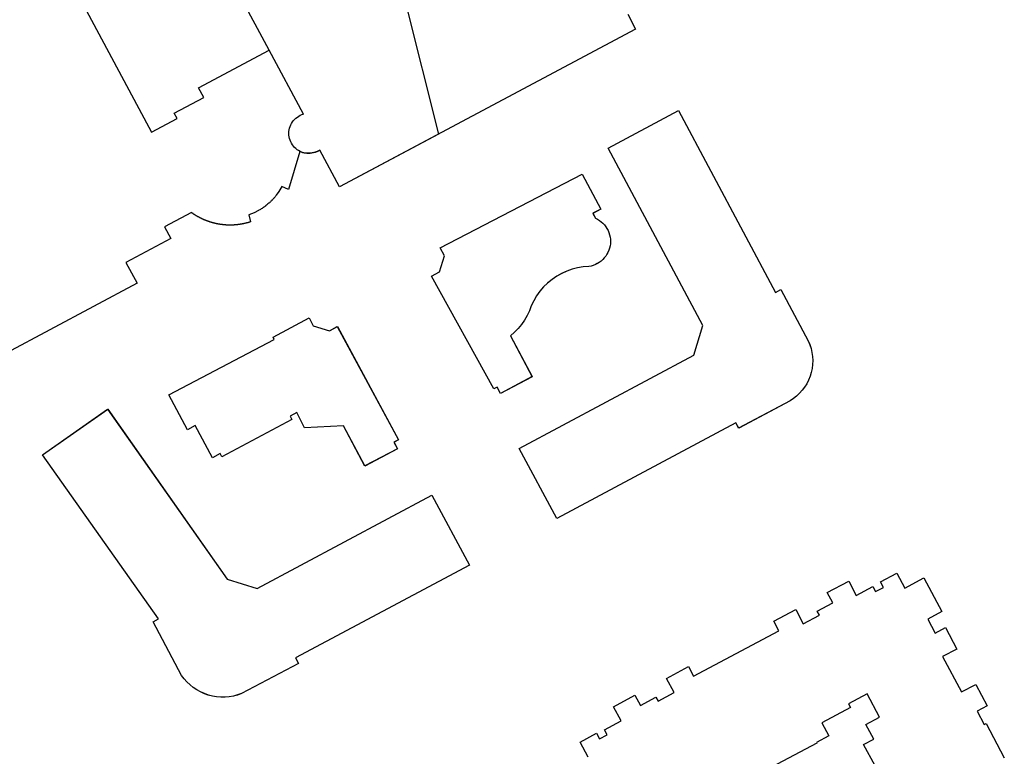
# Model space of a CAD drawing. Header units: inches. Extents: x 480978 to 483416, y 5454526 to 5457823.
# Tile 27 of 54: x 481948 to 482113, y 5456341 to 5456464. Entities that reach past the tile are written whole.
import ezdxf

# ---------------------------------------------------------------- set-up
doc = ezdxf.new("R2010")
doc.units = ezdxf.units.IN
doc.header["$MEASUREMENT"] = 0
for name, color, linetype in [('ubcv_building_records', 10, 'Continuous'), ('ubcv_buildings', 10, 'Continuous'), ('ubcv_subbuildings', 10, 'Continuous')]:
    doc.layers.add(name, color=color, linetype=linetype)

# ---------------------------------------------------------------- blocks, each defined once
blk = doc.blocks.new('ubcv_campus_buildings_ACAD_1_FMEBLOCK105')
at = {"layer": 'ubcv_buildings'}
for points in [[(178.06, 72.44), (178.94, 72.91), (183.53, 64.32), (183.79, 63.69), (183.99, 63.05), (184.14, 62.39), (184.24, 61.73), (184.27, 61.05), (184.25, 60.38), (184.17, 59.71), (184.03, 59.05), (183.83, 58.4), (183.58, 57.78), (183.27, 57.17), (182.92, 56.6), (182.51, 56.06), (182.07, 55.56), (181.57, 55.09), (181.04, 54.67), (180.48, 54.3), (171.88, 49.71), (171.41, 50.6), (141.43, 34.59), (135.16, 46.34), (164.39, 61.94), (165.91, 66.92), (150.07, 96.6), (161.82, 102.87)], [(145.69, 92.25), (148.81, 86.4), (147.48, 85.68), (147.92, 84.86), (148.25, 84.69), (148.57, 84.49), (148.87, 84.27), (149.15, 84.01), (149.41, 83.74), (149.64, 83.44), (149.85, 83.13), (150.02, 82.79), (150.17, 82.45), (150.28, 82.09), (150.36, 81.72), (150.41, 81.35), (150.43, 80.97), (150.41, 80.6), (150.36, 80.22), (150.27, 79.86), (150.16, 79.5), (150.01, 79.15), (149.83, 78.82), (149.63, 78.5), (149.4, 78.21), (149.14, 77.93), (148.86, 77.68), (148.55, 77.46), (148.23, 77.26), (147.9, 77.1), (147.54, 76.96), (147.18, 76.85), (146.81, 76.78), (145.87, 76.71), (144.94, 76.56), (144.02, 76.32), (143.13, 76.01), (142.26, 75.62), (141.44, 75.16), (140.65, 74.62), (139.92, 74.02), (139.24, 73.36), (138.63, 72.65), (138.07, 71.88), (137.59, 71.06), (137.18, 70.21), (136.87, 69.38), (136.49, 68.58), (136.04, 67.82), (135.53, 67.09), (134.97, 66.41), (134.35, 65.78), (133.68, 65.2), (137.34, 58.34), (132.04, 55.52), (131.47, 56.58), (130.92, 56.28), (120.5, 75.18), (121.82, 75.88), (122.64, 78.59), (121.94, 79.91)], [(76.53, 55.31), (94.18, 64.58), (93.97, 64.97), (100, 68.18), (100.7, 66.86), (103.41, 66.04), (104.73, 66.74), (114.98, 47.77), (114.21, 47.37), (114.79, 46.29), (109.34, 43.38), (105.75, 50.13), (99.22, 49.77), (97.97, 52.32), (96.82, 51.71), (97.1, 51.18), (85.4, 44.93), (85.11, 45.46), (83.82, 44.77), (80.94, 50.16), (79.65, 49.46)], [(120.56, 38.53), (126.85, 26.79), (97.72, 11.28), (98.23, 10.33), (88.69, 5.29), (88.02, 5.05), (87.34, 4.87), (86.64, 4.75), (85.94, 4.69), (85.23, 4.69), (84.53, 4.75), (83.83, 4.86), (83.14, 5.04), (82.48, 5.27), (81.83, 5.57), (81.21, 5.91), (80.63, 6.3), (80.08, 6.75), (79.56, 7.24), (79.1, 7.77), (78.68, 8.34), (73.91, 17.3), (74.81, 17.78), (55.4, 45.26), (66.3, 52.9), (86.31, 24.42), (91.3, 22.91)]]:
    blk.add_lwpolyline(points, close=True, dxfattribs=at)

msp = doc.modelspace()

# ---------------------------------------------------------------- linework, layer by layer
at = {"layer": 'ubcv_building_records'}
for points in [[(481951.41, 5456480.74), (481970.22, 5456445.5), (481974.51, 5456447.78), (481974.04, 5456448.65), (481978.98, 5456451.28), (481978.12, 5456452.89), (481989.95, 5456459.2), (481984.93, 5456468.59)], [(482049.91, 5456465.22), (482051.23, 5456462.75), (482001.7, 5456436.32), (481998.42, 5456442.47), (481998.34, 5456442.42), (481998.25, 5456442.38), (481998.16, 5456442.33), (481998.07, 5456442.29), (481997.97, 5456442.26), (481997.88, 5456442.22), (481997.79, 5456442.19), (481997.7, 5456442.15), (481997.6, 5456442.13), (481997.51, 5456442.1), (481997.41, 5456442.07), (481997.31, 5456442.05), (481997.22, 5456442.03), (481997.12, 5456442.01), (481997.02, 5456442), (481996.92, 5456441.98), (481996.82, 5456441.97), (481996.73, 5456441.97), (481996.63, 5456441.96), (481996.53, 5456441.96), (481996.43, 5456441.95), (481996.33, 5456441.95), (481996.23, 5456441.96), (481996.13, 5456441.96), (481996.03, 5456441.97), (481995.93, 5456441.98), (481995.84, 5456441.99), (481995.74, 5456442.01), (481995.64, 5456442.03), (481995.58, 5456442.04), (481995.07, 5456442.23), (481993.15, 5456435.91), (481992.04, 5456436.37), (481991.55, 5456435.54), (481991.11, 5456434.93), (481991.05, 5456434.85), (481990.99, 5456434.77), (481990.93, 5456434.69), (481990.76, 5456434.5), (481990.73, 5456434.46), (481990.67, 5456434.39), (481990.63, 5456434.35), (481990.6, 5456434.31), (481990.53, 5456434.24), (481990.46, 5456434.17), (481990.43, 5456434.13), (481990.39, 5456434.1), (481990.32, 5456434.02), (481990.29, 5456433.99), (481990.21, 5456433.92), (481990.14, 5456433.85), (481990.07, 5456433.78), (481990, 5456433.71), (481989.96, 5456433.68), (481989.88, 5456433.61), (481989.85, 5456433.58), (481989.73, 5456433.48), (481989.66, 5456433.41), (481989.58, 5456433.35), (481989.54, 5456433.32), (481989.46, 5456433.25), (481989.34, 5456433.16), (481989.3, 5456433.13), (481989.18, 5456433.04), (481989.14, 5456433.01), (481989.06, 5456432.95), (481989.02, 5456432.92), (481988.94, 5456432.87), (481988.9, 5456432.84), (481988.86, 5456432.81), (481988.73, 5456432.73), (481988.6, 5456432.65), (481988.52, 5456432.59), (481988.48, 5456432.57), (481988.35, 5456432.49), (481988.22, 5456432.41), (481988.13, 5456432.36), (481987.41, 5456432), (481986.51, 5456431.65), (481986.81, 5456430.48), (481986.76, 5456430.47), (481986.71, 5456430.45), (481986.66, 5456430.43), (481986.61, 5456430.42), (481986.56, 5456430.4), (481986.5, 5456430.39), (481986.45, 5456430.37), (481986.4, 5456430.36), (481986.35, 5456430.34), (481986.3, 5456430.33), (481986.25, 5456430.31), (481986.19, 5456430.3), (481986.14, 5456430.29), (481986.09, 5456430.27), (481986.04, 5456430.26), (481985.99, 5456430.25), (481985.94, 5456430.24), (481985.88, 5456430.22), (481985.83, 5456430.21), (481985.78, 5456430.2), (481985.73, 5456430.19), (481985.67, 5456430.18), (481985.62, 5456430.17), (481985.57, 5456430.15), (481985.52, 5456430.14), (481985.46, 5456430.13), (481985.41, 5456430.12), (481985.36, 5456430.11), (481985.31, 5456430.1), (481985.25, 5456430.09), (481985.2, 5456430.09), (481985.15, 5456430.08), (481985.09, 5456430.07), (481985.04, 5456430.06), (481984.99, 5456430.05), (481984.94, 5456430.04), (481984.88, 5456430.04), (481984.83, 5456430.03), (481984.78, 5456430.02), (481984.72, 5456430.02), (481984.67, 5456430.01), (481984.62, 5456430), (481984.56, 5456430), (481984.51, 5456429.99), (481984.46, 5456429.99), (481984.4, 5456429.98), (481984.35, 5456429.98), (481984.3, 5456429.97), (481984.24, 5456429.97), (481984.19, 5456429.96), (481984.14, 5456429.96), (481984.08, 5456429.96), (481984.03, 5456429.95), (481983.98, 5456429.95), (481983.92, 5456429.95), (481983.87, 5456429.95), (481983.82, 5456429.94), (481983.76, 5456429.94), (481983.71, 5456429.94), (481983.65, 5456429.94), (481983.6, 5456429.94), (481983.55, 5456429.94), (481983.49, 5456429.93), (481983.44, 5456429.93), (481983.39, 5456429.93), (481983.33, 5456429.93), (481983.28, 5456429.93), (481983.23, 5456429.94), (481983.17, 5456429.94), (481983.12, 5456429.94), (481983.07, 5456429.94), (481983.01, 5456429.94), (481982.96, 5456429.94), (481982.9, 5456429.94), (481982.85, 5456429.95), (481982.8, 5456429.95), (481982.74, 5456429.95), (481982.69, 5456429.96), (481982.64, 5456429.96), (481982.58, 5456429.96), (481982.53, 5456429.97), (481982.48, 5456429.97), (481982.42, 5456429.98), (481982.37, 5456429.98), (481982.32, 5456429.99), (481982.26, 5456429.99), (481982.21, 5456430), (481982.16, 5456430), (481982.1, 5456430.01), (481982.05, 5456430.02), (481982, 5456430.02), (481981.94, 5456430.03), (481981.89, 5456430.04), (481981.84, 5456430.04), (481981.79, 5456430.05), (481981.73, 5456430.06), (481981.68, 5456430.07), (481981.63, 5456430.08), (481981.57, 5456430.08), (481981.52, 5456430.09), (481981.47, 5456430.1), (481981.42, 5456430.11), (481981.36, 5456430.12), (481981.31, 5456430.13), (481981.26, 5456430.14), (481981.2, 5456430.15), (481981.15, 5456430.16), (481981.1, 5456430.17), (481981.05, 5456430.19), (481981, 5456430.2), (481980.94, 5456430.21), (481980.89, 5456430.22), (481980.84, 5456430.23), (481980.79, 5456430.25), (481980.73, 5456430.26), (481980.68, 5456430.27), (481980.63, 5456430.29), (481980.58, 5456430.3), (481980.53, 5456430.31), (481980.48, 5456430.33), (481980.42, 5456430.34), (481980.37, 5456430.36), (481980.32, 5456430.37), (481980.27, 5456430.39), (481980.22, 5456430.4), (481980.17, 5456430.42), (481980.12, 5456430.43), (481980.06, 5456430.45), (481980.01, 5456430.46), (481979.96, 5456430.48), (481979.91, 5456430.5), (481979.86, 5456430.52), (481979.81, 5456430.53), (481979.76, 5456430.55), (481979.71, 5456430.57), (481979.66, 5456430.59), (481979.61, 5456430.6), (481979.56, 5456430.62), (481979.51, 5456430.64), (481979.46, 5456430.66), (481979.41, 5456430.68), (481979.36, 5456430.7), (481979.31, 5456430.72), (481979.26, 5456430.74), (481979.21, 5456430.76), (481979.16, 5456430.78), (481979.11, 5456430.8), (481979.06, 5456430.82), (481979.01, 5456430.84), (481978.96, 5456430.86), (481978.91, 5456430.89), (481978.86, 5456430.91), (481978.82, 5456430.93), (481978.77, 5456430.95), (481978.72, 5456430.98), (481978.67, 5456431), (481978.62, 5456431.02), (481978.57, 5456431.04), (481978.53, 5456431.07), (481978.48, 5456431.09), (481978.43, 5456431.12), (481978.38, 5456431.14), (481978.33, 5456431.16), (481978.29, 5456431.19), (481978.24, 5456431.21), (481978.19, 5456431.24), (481978.14, 5456431.27), (481978.1, 5456431.29), (481978.05, 5456431.32), (481978, 5456431.34), (481977.96, 5456431.37), (481977.91, 5456431.4), (481977.86, 5456431.42), (481977.82, 5456431.45), (481977.77, 5456431.48), (481977.73, 5456431.5), (481977.68, 5456431.53), (481977.63, 5456431.56), (481977.59, 5456431.59), (481977.54, 5456431.62), (481977.5, 5456431.65), (481977.45, 5456431.67), (481977.41, 5456431.7), (481977.36, 5456431.73), (481977.32, 5456431.76), (481977.27, 5456431.79), (481977.23, 5456431.82), (481977.19, 5456431.85), (481977.14, 5456431.88), (481977.1, 5456431.91), (481977.05, 5456431.94), (481977.01, 5456431.97), (481976.97, 5456432.01), (481976.92, 5456432.04), (481972.42, 5456429.63), (481973.45, 5456427.7), (481965.96, 5456423.7), (481967.83, 5456420.2), (481931.24, 5456400.67)], [(482043.29, 5456340.89), (482041.95, 5456343.4), (482044.68, 5456344.86), (482045.19, 5456343.92), (482046.49, 5456344.61), (482046.03, 5456345.46), (482048.81, 5456346.95), (482047.54, 5456349.32), (482051.13, 5456351.24), (482052.04, 5456349.53), (482054.64, 5456350.92), (482055, 5456350.25), (482057.68, 5456351.68), (482056.42, 5456354.06), (482060.09, 5456356.02), (482060.95, 5456354.41), (482075.21, 5456362.01), (482074.34, 5456363.63), (482078.02, 5456365.59), (482079.29, 5456363.21), (482081.98, 5456364.65), (482081.62, 5456365.32), (482084.22, 5456366.71), (482083.31, 5456368.41), (482086.89, 5456370.33), (482088.16, 5456367.95), (482090.94, 5456369.43), (482091.39, 5456368.58), (482092.69, 5456369.28), (482092.19, 5456370.22), (482094.92, 5456371.68), (482096.26, 5456369.17), (482099.49, 5456370.89), (482102.5, 5456365.24), (482100.13, 5456363.97), (482101.37, 5456361.64), (482103.08, 5456362.55), (482104.99, 5456358.97), (482102.61, 5456357.7), (482105.77, 5456351.78), (482108.15, 5456353.05), (482110.06, 5456349.47), (482108.36, 5456348.56), (482109.55, 5456346.32), (482109.87, 5456346.48), (482112.93, 5456340.75)], [(482091.31, 5456339.4), (482089.39, 5456342.98), (482091.09, 5456343.89), (482089.78, 5456346.36), (482092.06, 5456347.58), (482089.98, 5456351.48), (482086.85, 5456349.8), (482087.18, 5456349.17), (482082.39, 5456346.61), (482083.56, 5456344.42), (482081.49, 5456343.31), (482081.54, 5456343.22), (482073.04, 5456338.69)]]:
    msp.add_lwpolyline(points, dxfattribs=at)
for points in [[(482074.66, 5456418.66), (482075.54, 5456419.13), (482080.13, 5456410.54), (482080.39, 5456409.92), (482080.6, 5456409.27), (482080.75, 5456408.62), (482080.84, 5456407.95), (482080.88, 5456407.27), (482080.85, 5456406.6), (482080.77, 5456405.93), (482080.63, 5456405.27), (482080.43, 5456404.62), (482080.18, 5456404), (482079.88, 5456403.39), (482079.52, 5456402.82), (482079.12, 5456402.28), (482078.67, 5456401.78), (482078.18, 5456401.31), (482077.65, 5456400.9), (482077.09, 5456400.52), (482068.49, 5456395.94), (482068.02, 5456396.82), (482038.03, 5456380.81), (482031.76, 5456392.56), (482061, 5456408.16), (482062.51, 5456413.15), (482046.67, 5456442.82), (482058.42, 5456449.09)], [(482042.3, 5456438.47), (482045.42, 5456432.62), (482044.08, 5456431.91), (482044.52, 5456431.08), (482044.86, 5456430.91), (482045.18, 5456430.71), (482045.48, 5456430.49), (482045.76, 5456430.24), (482046.01, 5456429.96), (482046.25, 5456429.66), (482046.45, 5456429.35), (482046.62, 5456429.02), (482046.77, 5456428.67), (482046.88, 5456428.31), (482046.97, 5456427.94), (482047.01, 5456427.57), (482047.03, 5456427.19), (482047.01, 5456426.82), (482046.96, 5456426.44), (482046.88, 5456426.08), (482046.76, 5456425.72), (482046.61, 5456425.37), (482046.44, 5456425.04), (482046.23, 5456424.73), (482046, 5456424.43), (482045.74, 5456424.16), (482045.46, 5456423.91), (482045.16, 5456423.68), (482044.84, 5456423.49), (482044.5, 5456423.32), (482044.15, 5456423.18), (482043.79, 5456423.08), (482043.42, 5456423), (482042.47, 5456422.93), (482041.54, 5456422.78), (482040.62, 5456422.55), (482039.73, 5456422.23), (482038.87, 5456421.84), (482038.04, 5456421.38), (482037.26, 5456420.85), (482036.53, 5456420.25), (482035.85, 5456419.59), (482035.23, 5456418.87), (482034.68, 5456418.1), (482034.2, 5456417.28), (482033.79, 5456416.43), (482033.47, 5456415.6), (482033.09, 5456414.8), (482032.64, 5456414.04), (482032.14, 5456413.31), (482031.57, 5456412.63), (482030.95, 5456412), (482030.28, 5456411.42), (482033.94, 5456404.57), (482028.64, 5456401.74), (482028.08, 5456402.8), (482027.53, 5456402.51), (482017.1, 5456421.4), (482018.43, 5456422.1), (482019.25, 5456424.81), (482018.54, 5456426.13)], [(481973.13, 5456401.53), (481990.78, 5456410.81), (481990.58, 5456411.19), (481996.6, 5456414.4), (481997.31, 5456413.08), (482000.01, 5456412.26), (482001.34, 5456412.96), (482011.59, 5456394), (482010.82, 5456393.59), (482011.39, 5456392.51), (482005.95, 5456389.61), (482002.35, 5456396.35), (481995.83, 5456396), (481994.57, 5456398.54), (481993.42, 5456397.93), (481993.7, 5456397.4), (481982, 5456391.15), (481981.72, 5456391.68), (481980.42, 5456390.99), (481977.55, 5456396.38), (481976.25, 5456395.69)], [(482017.17, 5456384.75), (482023.45, 5456373.01), (481994.32, 5456357.5), (481994.84, 5456356.55), (481985.29, 5456351.51), (481984.63, 5456351.28), (481983.94, 5456351.1), (481983.25, 5456350.97), (481982.54, 5456350.91), (481981.83, 5456350.91), (481981.13, 5456350.97), (481980.43, 5456351.09), (481979.75, 5456351.26), (481979.08, 5456351.5), (481978.43, 5456351.79), (481977.82, 5456352.13), (481977.23, 5456352.53), (481976.68, 5456352.97), (481976.17, 5456353.46), (481975.7, 5456353.99), (481975.28, 5456354.56), (481970.52, 5456363.52), (481971.41, 5456364), (481952, 5456391.48), (481962.91, 5456399.12), (481982.92, 5456370.64), (481987.9, 5456369.13)]]:
    msp.add_lwpolyline(points, close=True, dxfattribs=at)
at = {"layer": 'ubcv_buildings'}
for points in [[(481951.41, 5456480.74), (481970.22, 5456445.5), (481974.51, 5456447.78), (481974.04, 5456448.65), (481978.98, 5456451.28), (481978.12, 5456452.89), (481989.95, 5456459.2), (481984.93, 5456468.59)], [(482049.91, 5456465.22), (482051.23, 5456462.75), (482001.7, 5456436.32), (481998.42, 5456442.47), (481998.34, 5456442.42), (481998.25, 5456442.38), (481998.16, 5456442.33), (481998.07, 5456442.29), (481997.97, 5456442.26), (481997.88, 5456442.22), (481997.79, 5456442.19), (481997.7, 5456442.15), (481997.6, 5456442.13), (481997.51, 5456442.1), (481997.41, 5456442.07), (481997.31, 5456442.05), (481997.22, 5456442.03), (481997.12, 5456442.01), (481997.02, 5456442), (481996.92, 5456441.98), (481996.82, 5456441.97), (481996.73, 5456441.97), (481996.63, 5456441.96), (481996.53, 5456441.96), (481996.43, 5456441.95), (481996.33, 5456441.95), (481996.23, 5456441.96), (481996.13, 5456441.96), (481996.03, 5456441.97), (481995.93, 5456441.98), (481995.84, 5456441.99), (481995.74, 5456442.01), (481995.64, 5456442.03), (481995.58, 5456442.04), (481995.07, 5456442.23), (481993.15, 5456435.91), (481992.04, 5456436.37), (481991.55, 5456435.54), (481991.11, 5456434.93), (481991.05, 5456434.85), (481990.99, 5456434.77), (481990.93, 5456434.69), (481990.76, 5456434.5), (481990.73, 5456434.46), (481990.67, 5456434.39), (481990.63, 5456434.35), (481990.6, 5456434.31), (481990.53, 5456434.24), (481990.46, 5456434.17), (481990.43, 5456434.13), (481990.39, 5456434.1), (481990.32, 5456434.02), (481990.29, 5456433.99), (481990.21, 5456433.92), (481990.14, 5456433.85), (481990.07, 5456433.78), (481990, 5456433.71), (481989.96, 5456433.68), (481989.88, 5456433.61), (481989.85, 5456433.58), (481989.73, 5456433.48), (481989.66, 5456433.41), (481989.58, 5456433.35), (481989.54, 5456433.32), (481989.46, 5456433.25), (481989.34, 5456433.16), (481989.3, 5456433.13), (481989.18, 5456433.04), (481989.14, 5456433.01), (481989.06, 5456432.95), (481989.02, 5456432.92), (481988.94, 5456432.87), (481988.9, 5456432.84), (481988.86, 5456432.81), (481988.73, 5456432.73), (481988.6, 5456432.65), (481988.52, 5456432.59), (481988.48, 5456432.57), (481988.35, 5456432.49), (481988.22, 5456432.41), (481988.13, 5456432.36), (481987.41, 5456432), (481986.51, 5456431.65), (481986.81, 5456430.48), (481986.76, 5456430.47), (481986.71, 5456430.45), (481986.66, 5456430.43), (481986.61, 5456430.42), (481986.56, 5456430.4), (481986.5, 5456430.39), (481986.45, 5456430.37), (481986.4, 5456430.36), (481986.35, 5456430.34), (481986.3, 5456430.33), (481986.25, 5456430.31), (481986.19, 5456430.3), (481986.14, 5456430.29), (481986.09, 5456430.27), (481986.04, 5456430.26), (481985.99, 5456430.25), (481985.94, 5456430.24), (481985.88, 5456430.22), (481985.83, 5456430.21), (481985.78, 5456430.2), (481985.73, 5456430.19), (481985.67, 5456430.18), (481985.62, 5456430.17), (481985.57, 5456430.15), (481985.52, 5456430.14), (481985.46, 5456430.13), (481985.41, 5456430.12), (481985.36, 5456430.11), (481985.31, 5456430.1), (481985.25, 5456430.09), (481985.2, 5456430.09), (481985.15, 5456430.08), (481985.09, 5456430.07), (481985.04, 5456430.06), (481984.99, 5456430.05), (481984.94, 5456430.04), (481984.88, 5456430.04), (481984.83, 5456430.03), (481984.78, 5456430.02), (481984.72, 5456430.02), (481984.67, 5456430.01), (481984.62, 5456430), (481984.56, 5456430), (481984.51, 5456429.99), (481984.46, 5456429.99), (481984.4, 5456429.98), (481984.35, 5456429.98), (481984.3, 5456429.97), (481984.24, 5456429.97), (481984.19, 5456429.96), (481984.14, 5456429.96), (481984.08, 5456429.96), (481984.03, 5456429.95), (481983.98, 5456429.95), (481983.92, 5456429.95), (481983.87, 5456429.95), (481983.82, 5456429.94), (481983.76, 5456429.94), (481983.71, 5456429.94), (481983.65, 5456429.94), (481983.6, 5456429.94), (481983.55, 5456429.94), (481983.49, 5456429.93), (481983.44, 5456429.93), (481983.39, 5456429.93), (481983.33, 5456429.93), (481983.28, 5456429.93), (481983.23, 5456429.94), (481983.17, 5456429.94), (481983.12, 5456429.94), (481983.07, 5456429.94), (481983.01, 5456429.94), (481982.96, 5456429.94), (481982.9, 5456429.94), (481982.85, 5456429.95), (481982.8, 5456429.95), (481982.74, 5456429.95), (481982.69, 5456429.96), (481982.64, 5456429.96), (481982.58, 5456429.96), (481982.53, 5456429.97), (481982.48, 5456429.97), (481982.42, 5456429.98), (481982.37, 5456429.98), (481982.32, 5456429.99), (481982.26, 5456429.99), (481982.21, 5456430), (481982.16, 5456430), (481982.1, 5456430.01), (481982.05, 5456430.02), (481982, 5456430.02), (481981.94, 5456430.03), (481981.89, 5456430.04), (481981.84, 5456430.04), (481981.79, 5456430.05), (481981.73, 5456430.06), (481981.68, 5456430.07), (481981.63, 5456430.08), (481981.57, 5456430.08), (481981.52, 5456430.09), (481981.47, 5456430.1), (481981.42, 5456430.11), (481981.36, 5456430.12), (481981.31, 5456430.13), (481981.26, 5456430.14), (481981.2, 5456430.15), (481981.15, 5456430.16), (481981.1, 5456430.17), (481981.05, 5456430.19), (481981, 5456430.2), (481980.94, 5456430.21), (481980.89, 5456430.22), (481980.84, 5456430.23), (481980.79, 5456430.25), (481980.73, 5456430.26), (481980.68, 5456430.27), (481980.63, 5456430.29), (481980.58, 5456430.3), (481980.53, 5456430.31), (481980.48, 5456430.33), (481980.42, 5456430.34), (481980.37, 5456430.36), (481980.32, 5456430.37), (481980.27, 5456430.39), (481980.22, 5456430.4), (481980.17, 5456430.42), (481980.12, 5456430.43), (481980.06, 5456430.45), (481980.01, 5456430.46), (481979.96, 5456430.48), (481979.91, 5456430.5), (481979.86, 5456430.52), (481979.81, 5456430.53), (481979.76, 5456430.55), (481979.71, 5456430.57), (481979.66, 5456430.59), (481979.61, 5456430.6), (481979.56, 5456430.62), (481979.51, 5456430.64), (481979.46, 5456430.66), (481979.41, 5456430.68), (481979.36, 5456430.7), (481979.31, 5456430.72), (481979.26, 5456430.74), (481979.21, 5456430.76), (481979.16, 5456430.78), (481979.11, 5456430.8), (481979.06, 5456430.82), (481979.01, 5456430.84), (481978.96, 5456430.86), (481978.91, 5456430.89), (481978.86, 5456430.91), (481978.82, 5456430.93), (481978.77, 5456430.95), (481978.72, 5456430.98), (481978.67, 5456431), (481978.62, 5456431.02), (481978.57, 5456431.04), (481978.53, 5456431.07), (481978.48, 5456431.09), (481978.43, 5456431.12), (481978.38, 5456431.14), (481978.33, 5456431.16), (481978.29, 5456431.19), (481978.24, 5456431.21), (481978.19, 5456431.24), (481978.14, 5456431.27), (481978.1, 5456431.29), (481978.05, 5456431.32), (481978, 5456431.34), (481977.96, 5456431.37), (481977.91, 5456431.4), (481977.86, 5456431.42), (481977.82, 5456431.45), (481977.77, 5456431.48), (481977.73, 5456431.5), (481977.68, 5456431.53), (481977.63, 5456431.56), (481977.59, 5456431.59), (481977.54, 5456431.62), (481977.5, 5456431.65), (481977.45, 5456431.67), (481977.41, 5456431.7), (481977.36, 5456431.73), (481977.32, 5456431.76), (481977.27, 5456431.79), (481977.23, 5456431.82), (481977.19, 5456431.85), (481977.14, 5456431.88), (481977.1, 5456431.91), (481977.05, 5456431.94), (481977.01, 5456431.97), (481976.97, 5456432.01), (481976.92, 5456432.04), (481972.42, 5456429.63), (481973.45, 5456427.7), (481965.96, 5456423.7), (481967.83, 5456420.2), (481931.24, 5456400.67)], [(482043.29, 5456340.89), (482041.95, 5456343.4), (482044.68, 5456344.86), (482045.19, 5456343.92), (482046.49, 5456344.61), (482046.03, 5456345.46), (482048.81, 5456346.95), (482047.54, 5456349.32), (482051.13, 5456351.24), (482052.04, 5456349.53), (482054.64, 5456350.92), (482055, 5456350.25), (482057.68, 5456351.68), (482056.42, 5456354.06), (482060.09, 5456356.02), (482060.95, 5456354.41), (482075.21, 5456362.01), (482074.34, 5456363.63), (482078.02, 5456365.59), (482079.29, 5456363.21), (482081.98, 5456364.65), (482081.62, 5456365.32), (482084.22, 5456366.71), (482083.31, 5456368.41), (482086.89, 5456370.33), (482088.16, 5456367.95), (482090.94, 5456369.43), (482091.39, 5456368.58), (482092.69, 5456369.28), (482092.19, 5456370.22), (482094.92, 5456371.68), (482096.26, 5456369.17), (482099.49, 5456370.89), (482102.5, 5456365.24), (482100.13, 5456363.97), (482101.37, 5456361.64), (482103.08, 5456362.55), (482104.99, 5456358.97), (482102.61, 5456357.7), (482105.77, 5456351.78), (482108.15, 5456353.05), (482110.06, 5456349.47), (482108.36, 5456348.56), (482109.55, 5456346.32), (482109.87, 5456346.48), (482112.93, 5456340.75)], [(482091.31, 5456339.4), (482089.39, 5456342.98), (482091.09, 5456343.89), (482089.78, 5456346.36), (482092.06, 5456347.58), (482089.98, 5456351.48), (482086.85, 5456349.8), (482087.18, 5456349.17), (482082.39, 5456346.61), (482083.56, 5456344.42), (482081.49, 5456343.31), (482081.54, 5456343.22), (482073.04, 5456338.69)]]:
    msp.add_lwpolyline(points, dxfattribs=at)
at = {"layer": 'ubcv_subbuildings'}
msp.add_lwpolyline([(482012.73, 5456467.13), (482018.28, 5456445.17), (482001.7, 5456436.32), (481998.42, 5456442.47), (481998.17, 5456442.32), (481997.91, 5456442.19), (481997.64, 5456442.09), (481997.36, 5456442.01), (481997.08, 5456441.96), (481996.79, 5456441.93), (481996.5, 5456441.92), (481996.21, 5456441.94), (481995.93, 5456441.98), (481995.65, 5456442.05), (481995.37, 5456442.15), (481995.11, 5456442.26), (481994.85, 5456442.4), (481994.61, 5456442.56), (481994.39, 5456442.74), (481994.18, 5456442.94), (481993.98, 5456443.15), (481993.81, 5456443.39), (481993.66, 5456443.63), (481993.53, 5456443.89), (481993.42, 5456444.16), (481993.33, 5456444.43), (481993.27, 5456444.72), (481993.24, 5456445), (481993.23, 5456445.29), (481993.24, 5456445.58), (481993.28, 5456445.87), (481993.34, 5456446.15), (481993.43, 5456446.43), (481993.54, 5456446.69), (481993.67, 5456446.95), (481993.83, 5456447.2), (481994, 5456447.43), (481994.2, 5456447.64), (481994.41, 5456447.84), (481994.64, 5456448.01), (481994.88, 5456448.17), (481995.14, 5456448.31), (481995.4, 5456448.42), (481995.68, 5456448.51), (481989.95, 5456459.2), (481984.93, 5456468.59)], dxfattribs=at)
for points in [[(482074.66, 5456418.66), (482075.54, 5456419.13), (482080.13, 5456410.54), (482080.39, 5456409.92), (482080.6, 5456409.27), (482080.75, 5456408.62), (482080.84, 5456407.95), (482080.88, 5456407.27), (482080.85, 5456406.6), (482080.77, 5456405.93), (482080.63, 5456405.27), (482080.43, 5456404.62), (482080.18, 5456404), (482079.88, 5456403.39), (482079.52, 5456402.82), (482079.12, 5456402.28), (482078.67, 5456401.78), (482078.18, 5456401.31), (482077.65, 5456400.9), (482077.09, 5456400.52), (482068.49, 5456395.94), (482068.02, 5456396.82), (482038.03, 5456380.81), (482031.76, 5456392.56), (482061, 5456408.16), (482062.51, 5456413.15), (482046.67, 5456442.82), (482058.42, 5456449.09)], [(482042.3, 5456438.47), (482045.42, 5456432.62), (482044.08, 5456431.91), (482044.52, 5456431.08), (482044.86, 5456430.91), (482045.18, 5456430.71), (482045.48, 5456430.49), (482045.76, 5456430.24), (482046.01, 5456429.96), (482046.25, 5456429.66), (482046.45, 5456429.35), (482046.62, 5456429.02), (482046.77, 5456428.67), (482046.88, 5456428.31), (482046.97, 5456427.94), (482047.01, 5456427.57), (482047.03, 5456427.19), (482047.01, 5456426.82), (482046.96, 5456426.44), (482046.88, 5456426.08), (482046.76, 5456425.72), (482046.61, 5456425.37), (482046.44, 5456425.04), (482046.23, 5456424.73), (482046, 5456424.43), (482045.74, 5456424.16), (482045.46, 5456423.91), (482045.16, 5456423.68), (482044.84, 5456423.49), (482044.5, 5456423.32), (482044.15, 5456423.18), (482043.79, 5456423.08), (482043.42, 5456423), (482042.47, 5456422.93), (482041.54, 5456422.78), (482040.62, 5456422.55), (482039.73, 5456422.23), (482038.87, 5456421.84), (482038.04, 5456421.38), (482037.26, 5456420.85), (482036.53, 5456420.25), (482035.85, 5456419.59), (482035.23, 5456418.87), (482034.68, 5456418.1), (482034.2, 5456417.28), (482033.79, 5456416.43), (482033.47, 5456415.6), (482033.09, 5456414.8), (482032.64, 5456414.04), (482032.14, 5456413.31), (482031.57, 5456412.63), (482030.95, 5456412), (482030.28, 5456411.42), (482033.94, 5456404.57), (482028.64, 5456401.74), (482028.08, 5456402.8), (482027.53, 5456402.51), (482017.1, 5456421.4), (482018.43, 5456422.1), (482019.25, 5456424.81), (482018.54, 5456426.13)], [(481973.13, 5456401.53), (481990.78, 5456410.81), (481990.58, 5456411.19), (481996.6, 5456414.4), (481997.31, 5456413.08), (482000.01, 5456412.26), (482001.34, 5456412.96), (482011.59, 5456394), (482010.82, 5456393.59), (482011.39, 5456392.51), (482005.95, 5456389.61), (482002.35, 5456396.35), (481995.83, 5456396), (481994.57, 5456398.54), (481993.42, 5456397.93), (481993.7, 5456397.4), (481982, 5456391.15), (481981.72, 5456391.68), (481980.42, 5456390.99), (481977.55, 5456396.38), (481976.25, 5456395.69)], [(482017.17, 5456384.75), (482023.45, 5456373.01), (481994.32, 5456357.5), (481994.84, 5456356.55), (481985.29, 5456351.51), (481984.63, 5456351.28), (481983.94, 5456351.1), (481983.25, 5456350.97), (481982.54, 5456350.91), (481981.83, 5456350.91), (481981.13, 5456350.97), (481980.43, 5456351.09), (481979.75, 5456351.26), (481979.08, 5456351.5), (481978.43, 5456351.79), (481977.82, 5456352.13), (481977.23, 5456352.53), (481976.68, 5456352.97), (481976.17, 5456353.46), (481975.7, 5456353.99), (481975.28, 5456354.56), (481970.52, 5456363.52), (481971.41, 5456364), (481952, 5456391.48), (481962.91, 5456399.12), (481982.92, 5456370.64), (481987.9, 5456369.13)]]:
    msp.add_lwpolyline(points, close=True, dxfattribs=at)

# ---------------------------------------------------------------- block references
at = {"layer": 'ubcv_buildings'}
msp.add_blockref('ubcv_campus_buildings_ACAD_1_FMEBLOCK105', (481896.6, 5456346.22), dxfattribs=at)

doc.saveas('drawing.dxf')
